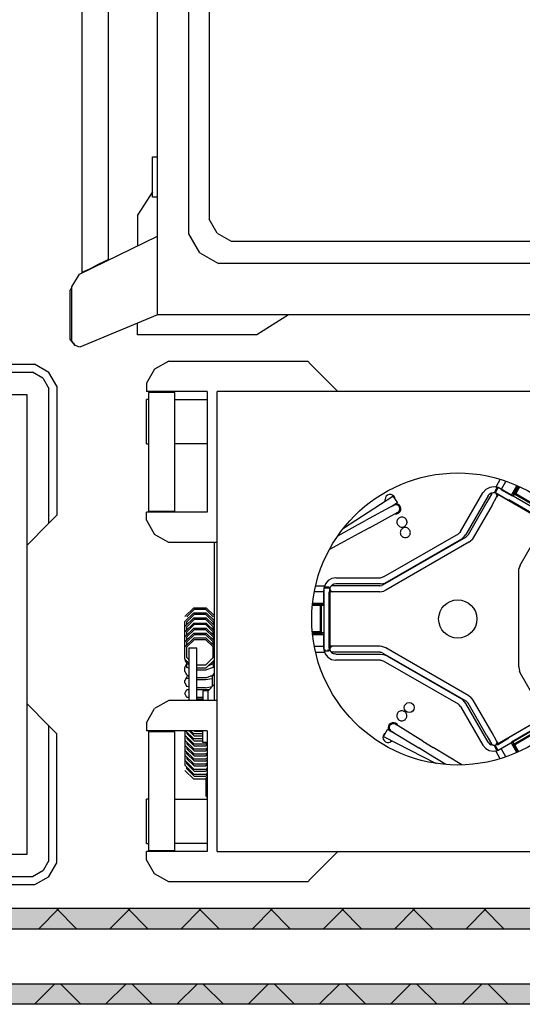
# Model space of a CAD drawing. Header units: millimetres. Extents: x 0 to 40100, y 0 to 29075.
# Tile 72 of 119: x 14877 to 15376, y 17916 to 18894. Entities that reach past the tile are written whole.
import ezdxf

# ---------------------------------------------------------------- set-up
doc = ezdxf.new("R2010")
doc.units = ezdxf.units.MM
doc.header["$MEASUREMENT"] = 0
doc.linetypes.add('AUSGEZOGEN', pattern=[0, 0])
doc.layers.get('0').update_dxf_attribs({"linetype": 'CONTINUOUS'})
for name, color, linetype, true_color in [('ibmp_KT_Einrichtung', 7, 'AUSGEZOGEN', 0x000080), ('ibmp_KT_Grundriss', 6, 'AUSGEZOGEN', 0xff00ff), ('ibmp_KT_Grundriss_Grundfläche', 7, 'AUSGEZOGEN', 0xffc6ff), ('ibmp_KT_Grundriss_Schraffur', 6, 'AUSGEZOGEN', 0xff00ff)]:
    doc.layers.add(name, color=color, linetype=linetype, true_color=true_color)
doc.styles.get("Standard").update_dxf_attribs({"font": 'TXT.SHX'})

# ---------------------------------------------------------------- blocks, each defined once
blk = doc.blocks.new('_SWS_COLOR_BLOCK_17')
at = {"layer": 'ibmp_KT_Grundriss_Grundfläche', "color": 0, "true_color": 0xfefefe}
for points in [[(18862.33, 17936.5), (12558, 17916.5), (12558, 17936.5)], [(18862.33, 17936.5), (18882.33, 17916.5), (12558, 17916.5)]]:
    blk.add_solid(points, dxfattribs=at)
at = {"color": 0, "true_color": 0x000000}
blk.add_attdef('', (0, 0), '', height=1, dxfattribs=at)
blk = doc.blocks.new('_SWS_COLOR_BLOCK_105')
at = {"layer": 'ibmp_KT_Grundriss_Grundfläche', "color": 0, "true_color": 0xfefefe}
for points in [[(18774.33, 18011.5), (12558, 17991.5), (12558, 18011.5)], [(18774.33, 18011.5), (18794.33, 17991.5), (12558, 17991.5)]]:
    blk.add_solid(points, dxfattribs=at)
at = {"color": 0, "true_color": 0x000000}
blk.add_attdef('', (0, 0), '', height=1, dxfattribs=at)
blk = doc.blocks.new('BLOCK_00361')
at = {"layer": 'ibmp_KT_Einrichtung', "color": 0, "linetype": 'AUSGEZOGEN', "true_color": 0x000000}
for p, q in [((15011.1, 18547.1), (15003.1, 18533.1)), ((15025.1, 18555.1), (15011.1, 18547.1)), ((15025.1, 18555.1), (15163.1, 18555.1)), ((15163.1, 18555.1), (15166, 18552.2)), ((15166, 18552.2), (15171.6, 18546.6)), ((15193.1, 18525.1), (15171.6, 18546.6)), ((15003.1, 18533.1), (15003.1, 18525.1)), ((15063.1, 18525.1), (15003.1, 18525.1)), ((15031.1, 18524.1), (15005.1, 18524.1)), ((15005.1, 18524.1), (15005.1, 18406.1)), ((15031.1, 18406.1), (15031.1, 18524.1)), ((15063.1, 18525.1), (15063.1, 18405.1)), ((15594.1, 18525.1), (15073.1, 18525.1)), ((15073.1, 18068.1), (15073.1, 18525.1)), ((15005.1, 18517.1), (15003.1, 18517.1)), ((15003.1, 18473.1), (15003.1, 18517.1)), ((15031.1, 18517.1), (15063.1, 18517.1)), ((15003.1, 18473.1), (15005.1, 18473.1)), ((15063.1, 18473.1), (15031.1, 18473.1)), ((15343.8, 18429.79), (15340.1, 18427.79)), ((15347.9, 18430.4), (15343.8, 18429.79)), ((15352, 18429.5), (15347.9, 18430.4)), ((15350.1, 18430.79), (15349.7, 18430.2)), ((15354.1, 18437.9), (15350.1, 18430.79)), ((15359.9, 18436), (15355.3, 18427.79)), ((15370.8, 18431.7), (15365.4, 18422.5)), ((15372.6, 18430.9), (15367.2, 18421.5)), ((15371.3, 18431.5), (15368.2, 18426)), ((15372.3, 18431), (15369.1, 18425.5)), ((15370.4, 18424.7), (15373.6, 18430.4)), ((15198.7, 18389.4), (15247.7, 18421.2)), ((15241.1, 18421.1), (15240.2, 18419.7)), ((15242.4, 18422.2), (15241.1, 18421.1)), ((15244, 18422.79), (15242.4, 18422.2)), ((15245.8, 18422.79), (15244, 18422.79)), ((15247.4, 18422.2), (15245.8, 18422.79)), ((15248.7, 18421.1), (15247.4, 18422.2)), ((15247.7, 18421.2), (15252.1, 18414.5)), ((15249.6, 18419.6), (15248.7, 18421.1)), ((15314.9, 18385.9), (15337.1, 18424.4)), ((15342.3, 18421.4), (15320.1, 18382.9)), ((15337.3, 18424.7), (15337.1, 18424.4)), ((15340.1, 18427.79), (15337.3, 18424.7)), ((15345.6, 18423.1), (15341, 18415.2)), ((15342.3, 18421.4), (15343.4, 18422.79)), ((15345.2, 18423.9), (15343.4, 18422.79)), ((15347.2, 18424.4), (15345.2, 18423.9)), ((15345.6, 18423.1), (15346.3, 18424.29)), ((15345.6, 18423.1), (15346.2, 18423.9)), ((15347.1, 18424.29), (15346.2, 18423.9)), ((15346.2, 18412.2), (15350.7, 18420)), ((15348.1, 18424.5), (15347.1, 18424.29)), ((15349.2, 18424.29), (15348.1, 18424.5)), ((15350.9, 18429.2), (15348.9, 18425.7)), ((15348.9, 18425.7), (15349.2, 18424.4)), ((15352.2, 18429.6), (15349.2, 18424.4)), ((15349.2, 18424.4), (15402, 18393.9)), ((15350.1, 18423.79), (15349.2, 18424.29)), ((15350.7, 18423), (15350.1, 18423.79)), ((15350.2, 18423.7), (15350.5, 18423.6)), ((15400.7, 18394.6), (15350.5, 18423.6)), ((15351.1, 18422.1), (15350.7, 18423)), ((15352.2, 18422.6), (15350.7, 18420)), ((15350.7, 18420), (15351.1, 18421)), ((15352.2, 18429.6), (15350.9, 18429.2)), ((15351.1, 18421), (15351.1, 18422.1)), ((15405, 18399.1), (15352.2, 18429.6)), ((15355, 18427.6), (15366, 18421.29)), ((15365.4, 18422.5), (15367.2, 18421.5)), ((15366.9, 18423.79), (15368.2, 18426)), ((15366.9, 18423.79), (15367.8, 18423.29)), ((15367.8, 18423.29), (15368.1, 18423.79)), ((15368.2, 18426), (15367.9, 18425.2)), ((15367.9, 18425.2), (15367.9, 18424.29)), ((15367.9, 18424.29), (15368.2, 18423.5)), ((15369.1, 18425.5), (15368.1, 18423.79)), ((15368.2, 18426), (15369.1, 18425.5)), ((15368.2, 18423.5), (15368.7, 18422.79)), ((15368.7, 18422.79), (15369.1, 18422.6)), ((15369.1, 18425.5), (15368.9, 18425)), ((15368.9, 18425), (15368.9, 18424.5)), ((15368.9, 18424.5), (15369.1, 18424)), ((15370.4, 18424.7), (15369.1, 18422.6)), ((15369.1, 18424), (15369.4, 18423.6)), ((15369.1, 18422.6), (15390.8, 18410.1)), ((15369.4, 18423.6), (15369.6, 18423.5)), ((15391.3, 18410.9), (15369.6, 18423.5)), ((15248.7, 18412.1), (15220.6, 18396.79)), ((15240.2, 18419.7), (15239.9, 18417.9)), ((15240.1, 18416.29), (15239.9, 18417.9)), ((15252.1, 18414.5), (15245.9, 18410.5)), ((15247.5, 18411.4), (15248.6, 18412.2)), ((15250, 18412.7), (15248.6, 18412.2)), ((15248.7, 18412.1), (15249.4, 18412.29)), ((15250.7, 18412.5), (15249.4, 18412.29)), ((15249.9, 18417.9), (15249.6, 18419.6)), ((15251.5, 18412.7), (15250, 18412.7)), ((15250.6, 18413.5), (15251.4, 18413.5)), ((15252.1, 18412.29), (15250.7, 18412.5)), ((15253, 18412.9), (15251.4, 18413.5)), ((15252.8, 18412.2), (15251.5, 18412.7)), ((15253.3, 18411.5), (15252.1, 18412.29)), ((15253.9, 18411.2), (15252.8, 18412.2)), ((15254.4, 18411.9), (15253, 18412.9)), ((15254.1, 18410.5), (15253.3, 18411.5)), ((15254.6, 18409.9), (15253.9, 18411.2)), ((15254.1, 18410.5), (15254.4, 18409.79)), ((15255.3, 18410.4), (15254.4, 18411.9)), ((15255.6, 18408.7), (15255.3, 18410.4)), ((15341, 18415.2), (15322.3, 18382.7)), ((15346.2, 18412.2), (15327.5, 18379.7)), ((15389.7, 18401.79), (15362.9, 18417.29)), ((15063.1, 18405.1), (15003.1, 18405.1)), ((15003.1, 18397.1), (15003.1, 18405.1)), ((15005.1, 18406.1), (15031.1, 18406.1)), ((15224.4, 18389.7), (15252.5, 18405)), ((15249.9, 18403.6), (15251.7, 18403.6)), ((15251.3, 18404.29), (15252.7, 18404.79)), ((15251.7, 18403.6), (15253.3, 18404.29)), ((15252.5, 18405), (15253.6, 18405.9)), ((15252.7, 18404.79), (15253.8, 18405.7)), ((15253.3, 18404.29), (15254.6, 18405.4)), ((15253.6, 18405.9), (15254.4, 18407.1)), ((15253.8, 18405.7), (15254.6, 18407)), ((15254.6, 18408.4), (15254.4, 18409.79)), ((15254.4, 18407.1), (15254.6, 18408.4)), ((15254.9, 18408.4), (15254.6, 18409.9)), ((15254.6, 18407), (15254.9, 18408.4)), ((15254.6, 18405.4), (15255.4, 18407)), ((15255.4, 18407), (15255.6, 18408.7)), ((15003.1, 18397.1), (15011.1, 18383.1)), ((15193, 18381.7), (15210.1, 18391.1)), ((15210.1, 18391.1), (15220.6, 18396.79)), ((15252, 18397), (15251.7, 18396.2)), ((15251.7, 18396.2), (15251.7, 18394.5)), ((15251.7, 18394.5), (15252, 18393.6)), ((15252.3, 18397.9), (15252, 18397)), ((15252, 18393.6), (15252.3, 18392.79)), ((15252.8, 18398.5), (15252.3, 18397.9)), ((15252.3, 18392.79), (15252.8, 18392.1)), ((15253.5, 18399.2), (15252.8, 18398.5)), ((15252.8, 18392.1), (15253.5, 18391.5)), ((15254.1, 18399.7), (15253.5, 18399.2)), ((15253.5, 18391.5), (15254.1, 18391)), ((15254.9, 18400), (15254.1, 18399.7)), ((15254.1, 18391), (15254.9, 18390.6)), ((15255.8, 18400.29), (15254.9, 18400)), ((15254.9, 18390.6), (15255.8, 18390.4)), ((15257.5, 18400.29), (15255.8, 18400.29)), ((15258.4, 18400), (15257.5, 18400.29)), ((15257.5, 18390.4), (15258.4, 18390.6)), ((15259.1, 18399.7), (15258.4, 18400)), ((15258.4, 18390.6), (15259.1, 18391)), ((15259.9, 18399.2), (15259.1, 18399.7)), ((15259.1, 18391), (15259.9, 18391.5)), ((15260.5, 18398.5), (15259.9, 18399.2)), ((15259.9, 18391.5), (15260.5, 18392.1)), ((15261, 18397.9), (15260.5, 18398.5)), ((15260.5, 18392.1), (15261, 18392.79)), ((15261.4, 18397), (15261, 18397.9)), ((15261, 18392.79), (15261.4, 18393.6)), ((15261.6, 18396.2), (15261.4, 18397)), ((15261.4, 18393.6), (15261.6, 18394.5)), ((15261.7, 18395.29), (15261.6, 18396.2)), ((15261.7, 18395.29), (15261.6, 18394.5)), ((15025.1, 18375.1), (15011.1, 18383.1)), ((15213.9, 18384), (15184.6, 18368.1)), ((15224.4, 18389.7), (15213.9, 18384)), ((15238.5, 18340.9), (15312.7, 18383.7)), ((15255.1, 18385.7), (15255, 18384.9)), ((15255, 18384.9), (15255.1, 18384)), ((15255.3, 18386.6), (15255.1, 18385.7)), ((15255.1, 18384), (15255.3, 18383.1)), ((15255.7, 18387.29), (15255.3, 18386.6)), ((15255.3, 18383.1), (15255.7, 18382.29)), ((15256.2, 18388.1), (15255.7, 18387.29)), ((15255.7, 18382.29), (15256.2, 18381.7)), ((15255.8, 18390.4), (15256.7, 18390.29)), ((15256.8, 18388.7), (15256.2, 18388.1)), ((15256.2, 18381.7), (15256.8, 18381)), ((15256.7, 18390.29), (15257.5, 18390.4)), ((15257.5, 18389.2), (15256.8, 18388.7)), ((15256.8, 18381), (15257.5, 18380.5)), ((15258.3, 18389.6), (15257.5, 18389.2)), ((15259.1, 18389.79), (15258.3, 18389.6)), ((15260, 18389.9), (15259.1, 18389.79)), ((15260.9, 18389.79), (15260, 18389.9)), ((15261.7, 18389.6), (15260.9, 18389.79)), ((15262.5, 18389.2), (15261.7, 18389.6)), ((15263.2, 18388.7), (15262.5, 18389.2)), ((15262.5, 18380.5), (15263.2, 18381)), ((15263.8, 18388.1), (15263.2, 18388.7)), ((15263.2, 18381), (15263.8, 18381.7)), ((15264.3, 18387.29), (15263.8, 18388.1)), ((15263.8, 18381.7), (15264.3, 18382.29)), ((15264.7, 18386.6), (15264.3, 18387.29)), ((15264.3, 18382.29), (15264.7, 18383.1)), ((15264.9, 18385.7), (15264.7, 18386.6)), ((15264.7, 18383.1), (15264.9, 18384)), ((15265, 18384.9), (15264.9, 18385.7)), ((15264.9, 18384), (15265, 18384.9)), ((15312.7, 18383.7), (15314.3, 18385.1)), ((15314.9, 18385.9), (15314.3, 18385.1)), ((15315.7, 18378.5), (15318.9, 18381.2)), ((15318.9, 18381.2), (15320.1, 18382.9)), ((15320.1, 18380.5), (15321.7, 18381.9)), ((15322.3, 18382.7), (15321.7, 18381.9)), ((15374.2, 18352.7), (15393, 18385.29)), ((15073.1, 18375.1), (15025.1, 18375.1)), ((15070.1, 18375.1), (15070.1, 18218.1)), ((15237.6, 18332.9), (15320.1, 18380.5)), ((15323.1, 18375.29), (15240.6, 18327.7)), ((15315.7, 18378.5), (15241.5, 18335.7)), ((15257.5, 18380.5), (15258.3, 18380.2)), ((15258.3, 18380.2), (15259.1, 18379.9)), ((15259.1, 18379.9), (15260.9, 18379.9)), ((15260.9, 18379.9), (15261.7, 18380.2)), ((15261.7, 18380.2), (15262.5, 18380.5)), ((15323.1, 18375.29), (15326.3, 18378)), ((15327.5, 18379.7), (15326.3, 18378)), ((15374.2, 18352.7), (15372.8, 18348.79)), ((15372.6, 18346.7), (15372.8, 18348.79)), ((15372.6, 18251.5), (15372.6, 18346.7)), ((15170.9, 18332.1), (15179.8, 18332.1)), ((15180.7, 18334.1), (15179.3, 18330.2)), ((15183.4, 18337.29), (15180.7, 18334.1)), ((15187, 18339.4), (15183.4, 18337.29)), ((15187.3, 18332.7), (15186.1, 18331.29)), ((15187, 18331.9), (15186.1, 18331.4)), ((15234.6, 18332.1), (15186.6, 18332.1)), ((15191.1, 18340.1), (15187, 18339.4)), ((15188.1, 18332.1), (15187, 18331.9)), ((15189, 18333.7), (15187.3, 18332.7)), ((15191.1, 18334.1), (15189, 18333.7)), ((15191.1, 18340.1), (15235.5, 18340.1)), ((15235.5, 18334.1), (15191.1, 18334.1)), ((15234.6, 18332.1), (15236.7, 18332.5)), ((15235.5, 18340.1), (15237.5, 18340.5)), ((15235.5, 18334.1), (15239.6, 18334.79)), ((15237.6, 18332.9), (15236.7, 18332.5)), ((15238.5, 18340.9), (15237.5, 18340.5)), ((15241.5, 18335.7), (15239.6, 18334.79)), ((15179, 18326.1), (15169.7, 18326.1)), ((15179, 18329.6), (15180, 18330.6)), ((15185, 18329.6), (15179, 18329.6)), ((15179, 18329.6), (15179, 18268.6)), ((15179.1, 18314.1), (15179.1, 18327.5)), ((15179.3, 18330.2), (15179.2, 18329.79)), ((15184, 18330.6), (15180, 18330.6)), ((15184, 18330.6), (15185, 18329.6)), ((15184, 18326), (15184, 18269.7)), ((15185, 18268.6), (15185, 18329.6)), ((15185.4, 18330.6), (15185.1, 18329.6)), ((15185.1, 18329.6), (15185.1, 18268.6)), ((15185.1, 18328.6), (15185.4, 18327.6)), ((15234.6, 18326.1), (15185.1, 18326.1)), ((15186.1, 18331.4), (15185.4, 18330.6)), ((15185.4, 18327.6), (15186.1, 18326.79)), ((15186.1, 18326.79), (15187, 18326.29)), ((15187, 18326.29), (15188.1, 18326.1)), ((15234.6, 18326.1), (15238.7, 18326.79)), ((15240.6, 18327.7), (15238.7, 18326.79)), ((15178.6, 18312.6), (15167.7, 18312.6)), ((15167.8, 18313.2), (15176.7, 18313.2)), ((15167.8, 18313.1), (15174.8, 18313.1)), ((15178.6, 18314.6), (15167.9, 18314.6)), ((15167.9, 18314.2), (15176.7, 18314.2)), ((15174.2, 18314.2), (15174.2, 18313.2)), ((15174.3, 18313), (15174.3, 18313.1)), ((15174.3, 18313.1), (15174.5, 18313)), ((15175, 18313), (15174.3, 18313)), ((15174.5, 18312.9), (15174.5, 18313)), ((15174.7, 18312.79), (15174.5, 18312.9)), ((15174.6, 18313.2), (15174.7, 18313.1)), ((15174.7, 18313), (15174.8, 18312.9)), ((15174.8, 18312.7), (15174.7, 18312.79)), ((15175, 18314.1), (15174.8, 18314.2)), ((15174.8, 18313.1), (15174.9, 18313)), ((15174.8, 18312.9), (15175, 18312.79)), ((15175.4, 18312.7), (15174.8, 18312.7)), ((15175, 18312.6), (15174.9, 18312.7)), ((15175.1, 18314), (15175, 18314.1)), ((15175, 18313), (15175.1, 18312.9)), ((15175, 18312.79), (15175.1, 18312.79)), ((15175.1, 18312.5), (15175, 18312.6)), ((15175.3, 18314), (15175.1, 18314)), ((15175.1, 18312.9), (15175.2, 18312.79)), ((15175.1, 18312.79), (15175.3, 18312.7)), ((15175.2, 18312.4), (15175.1, 18312.5)), ((15175.3, 18312.7), (15175.2, 18312.79)), ((15175.3, 18312.4), (15175.2, 18312.4)), ((15175.4, 18313.9), (15175.3, 18314)), ((15175.3, 18312.7), (15175.4, 18312.6)), ((15175.3, 18312.29), (15175.3, 18312.4)), ((15175.5, 18313.79), (15175.4, 18313.9)), ((15175.4, 18312.7), (15175.5, 18312.6)), ((15175.4, 18312.6), (15175.4, 18312.5)), ((15175.4, 18312.5), (15175.8, 18312.5)), ((15175.7, 18313.7), (15175.5, 18313.79)), ((15175.5, 18312.6), (15175.7, 18312.5)), ((15175.5, 18312.5), (15175.5, 18312.1)), ((15175.8, 18313.6), (15175.7, 18313.7)), ((15175.9, 18313.5), (15175.8, 18313.6)), ((15175.8, 18312.5), (15175.9, 18312.4)), ((15176, 18313.4), (15175.9, 18313.5)), ((15175.9, 18312.4), (15176, 18312.4)), ((15176.1, 18313.29), (15176, 18313.4)), ((15176, 18312.4), (15176.1, 18312.29)), ((15176.3, 18313.1), (15176.1, 18313.29)), ((15176.3, 18313), (15176.3, 18313.1)), ((15176.4, 18312.79), (15176.3, 18313)), ((15176.5, 18312.7), (15176.4, 18312.79)), ((15176.5, 18312.7), (15176.5, 18312)), ((15176.6, 18312.4), (15176.5, 18312.5)), ((15176.6, 18312.4), (15176.6, 18311.9)), ((15176.7, 18314.2), (15176.7, 18313.2)), ((15178.6, 18312.6), (15178.6, 18314.6)), ((15041.1, 18301.5), (15049.9, 18310.1)), ((15049.9, 18305.1), (15041.1, 18296.5)), ((15043.1, 18301.29), (15050.7, 18308.79)), ((15043.1, 18296.29), (15050.7, 18303.79)), ((15049.9, 18310.1), (15062.3, 18310.1)), ((15049.9, 18305.1), (15062.3, 18305.1)), ((15050.7, 18308.79), (15061.5, 18308.79)), ((15050.7, 18303.79), (15061.5, 18303.79)), ((15069.1, 18301.29), (15061.5, 18308.79)), ((15061.5, 18303.79), (15069.1, 18296.29)), ((15070.1, 18302.47), (15062.3, 18310.1)), ((15070.1, 18297.47), (15062.3, 18305.1)), ((15176.3, 18312.29), (15175.3, 18312.29)), ((15175.4, 18312.29), (15175.5, 18312.2)), ((15175.6, 18312), (15175.5, 18312.1)), ((15175.6, 18312.29), (15175.6, 18311.9)), ((15175.7, 18311.79), (15175.6, 18311.9)), ((15175.7, 18286.7), (15175.7, 18311.79)), ((15176.7, 18311.7), (15175.7, 18311.7)), ((15176.3, 18312.29), (15176.3, 18312.2)), ((15176.3, 18312.2), (15176.4, 18312.1)), ((15176.4, 18312.1), (15176.5, 18312.1)), ((15176.5, 18312), (15176.6, 18312)), ((15176.7, 18311.9), (15176.6, 18312.1)), ((15176.6, 18311.9), (15176.7, 18311.79)), ((15176.7, 18286.7), (15176.7, 18311.9)), ((15049.9, 18300.1), (15041.1, 18291.5)), ((15041.1, 18259.2), (15041.1, 18296.5)), ((15041.1, 18286.5), (15049.9, 18295.1)), ((15043.1, 18291.29), (15050.7, 18298.79)), ((15043.1, 18293.44), (15043.1, 18296.29)), ((15043.1, 18286.29), (15050.7, 18293.79)), ((15049.9, 18300.1), (15062.3, 18300.1)), ((15049.9, 18295.1), (15062.3, 18295.1)), ((15050.7, 18298.79), (15061.5, 18298.79)), ((15050.7, 18293.79), (15061.5, 18293.79)), ((15061.5, 18298.79), (15069.1, 18291.29)), ((15061.5, 18293.79), (15069.1, 18286.29)), ((15070.1, 18292.47), (15062.3, 18300.1)), ((15070.1, 18287.47), (15062.3, 18295.1)), ((15069.1, 18296.29), (15069.1, 18293.44)), ((15049.9, 18290.1), (15041.1, 18281.5)), ((15049.9, 18285.1), (15041.1, 18276.5)), ((15043.1, 18288.44), (15043.1, 18291.29)), ((15043.1, 18281.29), (15050.7, 18288.79)), ((15043.1, 18283.44), (15043.1, 18286.29)), ((15043.1, 18276.29), (15050.7, 18283.79)), ((15049.9, 18290.1), (15062.3, 18290.1)), ((15049.9, 18285.1), (15062.3, 18285.1)), ((15050.7, 18288.79), (15061.5, 18288.79)), ((15050.7, 18283.79), (15061.5, 18283.79)), ((15061.5, 18288.79), (15069.1, 18281.29)), ((15061.5, 18283.79), (15069.1, 18276.29)), ((15070.1, 18282.47), (15062.3, 18290.1)), ((15070.1, 18277.47), (15062.3, 18285.1)), ((15069.1, 18288.44), (15069.1, 18291.29)), ((15069.1, 18283.44), (15069.1, 18286.29)), ((15167.6, 18286.7), (15176.7, 18286.7)), ((15167.7, 18285.6), (15178.6, 18285.6)), ((15167.8, 18285.2), (15176.7, 18285.2)), ((15167.9, 18284.2), (15176.7, 18284.2)), ((15167.9, 18283.6), (15178.6, 18283.6)), ((15174.2, 18285.2), (15174.7, 18285.29)), ((15174.2, 18284.2), (15174.2, 18285.2)), ((15174.2, 18284.2), (15175, 18284.4)), ((15174.7, 18285.29), (15175.1, 18285.6)), ((15175, 18284.4), (15175.8, 18284.79)), ((15175.1, 18285.6), (15175.5, 18286)), ((15175.5, 18286), (15175.6, 18286.5)), ((15175.7, 18286.7), (15175.6, 18286.5)), ((15175.8, 18284.79), (15176.3, 18285.5)), ((15176.3, 18285.5), (15176.6, 18286.29)), ((15176.7, 18286.7), (15176.6, 18286.29)), ((15176.7, 18285.2), (15176.7, 18284.2)), ((15178.6, 18285.6), (15178.6, 18283.6)), ((15179.2, 18269.79), (15179.1, 18283.1)), ((15041.1, 18271.5), (15049.9, 18280.1)), ((15043.1, 18278.44), (15043.1, 18281.29)), ((15043.1, 18271.29), (15050.7, 18278.79)), ((15043.1, 18273.44), (15043.1, 18276.29)), ((15062.3, 18280.1), (15049.9, 18280.1)), ((15050.7, 18278.79), (15061.5, 18278.79)), ((15069.1, 18271.29), (15061.5, 18278.79)), ((15070.1, 18272.47), (15062.3, 18280.1)), ((15069.1, 18281.29), (15069.1, 18278.44)), ((15069.1, 18273.44), (15069.1, 18276.29)), ((15043.1, 18260.7), (15043.1, 18271.29)), ((15045.1, 18270.29), (15045.1, 18218.1)), ((15045.1, 18270.29), (15053.1, 18270.29)), ((15053.1, 18218.1), (15053.1, 18270.29)), ((15069.1, 18260.7), (15069.1, 18271.29)), ((15169.7, 18272.1), (15179, 18272.1)), ((15170.9, 18266.1), (15179.8, 18266.1)), ((15179, 18268.6), (15180, 18267.6)), ((15179, 18268.6), (15180.6, 18268.6)), ((15179.2, 18268.4), (15180.5, 18264.5)), ((15180, 18267.6), (15184, 18267.6)), ((15180.5, 18264.5), (15183.1, 18261.2)), ((15182.6, 18268.6), (15185, 18268.6)), ((15184, 18267.6), (15185, 18268.6)), ((15234.6, 18272.1), (15185.1, 18272.1)), ((15185.4, 18270.6), (15185.1, 18269.6)), ((15185.1, 18268.6), (15185.4, 18267.6)), ((15186.1, 18271.4), (15185.4, 18270.6)), ((15185.4, 18267.6), (15186.1, 18266.79)), ((15187, 18271.9), (15186.1, 18271.4)), ((15186.1, 18266.79), (15187.5, 18265.29)), ((15186.1, 18266.79), (15187, 18266.29)), ((15234.6, 18266.1), (15186.6, 18266.1)), ((15188.1, 18272.1), (15187, 18271.9)), ((15188.1, 18266.1), (15187, 18266.29)), ((15187.5, 18265.29), (15189.3, 18264.4)), ((15191.1, 18264.1), (15189.3, 18264.4)), ((15191.1, 18264.1), (15235.5, 18264.1)), ((15236.7, 18271.9), (15234.6, 18272.1)), ((15234.6, 18266.1), (15235.7, 18266)), ((15235.5, 18264.1), (15237.6, 18263.9)), ((15237.6, 18265.29), (15235.7, 18266)), ((15240.6, 18270.5), (15236.7, 18271.9)), ((15237.6, 18265.29), (15320.1, 18217.7)), ((15241.5, 18262.5), (15237.6, 18263.9)), ((15323.1, 18222.9), (15240.6, 18270.5)), ((15041.1, 18259.2), (15045.1, 18255.28)), ((15041.1, 18258.1), (15043.1, 18255)), ((15041.1, 18251), (15043.1, 18254.5)), ((15045.1, 18258.72), (15043.1, 18260.7)), ((15045.1, 18254), (15043.1, 18255)), ((15043.1, 18254.5), (15043.69, 18254.7)), ((15043.1, 18250.79), (15043.1, 18254.5)), ((15069.1, 18260.7), (15061.5, 18253.2)), ((15070.1, 18258.22), (15062.3, 18250.6)), ((15064.4, 18252.64), (15069.1, 18255)), ((15068.51, 18254.7), (15069.1, 18254.5)), ((15069.1, 18255), (15070.1, 18256.54)), ((15069.1, 18254.5), (15070.1, 18252.74)), ((15069.1, 18254.5), (15069.1, 18250.79)), ((15183.1, 18261.2), (15186.6, 18259)), ((15186.6, 18259), (15190.7, 18258.1)), ((15235.5, 18258.1), (15190.7, 18258.1)), ((15235.5, 18258.1), (15236.5, 18258)), ((15238.5, 18257.29), (15236.5, 18258)), ((15312.7, 18214.5), (15238.5, 18257.29)), ((15241.5, 18262.5), (15315.7, 18219.7)), ((15041.1, 18246.79), (15041.1, 18251)), ((15041.1, 18246.79), (15043.1, 18243.29)), ((15045.1, 18250.12), (15043.1, 18250.79)), ((15061.5, 18253.2), (15053.1, 18253.2)), ((15053.1, 18250.6), (15062.3, 18250.6)), ((15061.5, 18248.2), (15053.1, 18248.2)), ((15069.1, 18250.79), (15061.5, 18248.2)), ((15069.1, 18243.29), (15070.1, 18245.04)), ((15372.6, 18251.5), (15373.3, 18247.4)), ((15374.2, 18245.5), (15373.3, 18247.4)), ((15393, 18213), (15374.2, 18245.5)), ((15043.1, 18241.79), (15041.1, 18238)), ((15041.1, 18235.79), (15041.1, 18238)), ((15041.1, 18235.79), (15043.1, 18232.1)), ((15045.1, 18242.62), (15043.1, 18243.29)), ((15043.1, 18241.79), (15045.1, 18242.13)), ((15043.1, 18239.9), (15043.1, 18241.79)), ((15045.1, 18239.56), (15043.1, 18239.9)), ((15061.5, 18240.7), (15053.1, 18240.7)), ((15061.5, 18238.6), (15053.1, 18238.6)), ((15061.5, 18240.7), (15068.1, 18242.96)), ((15068.1, 18239.72), (15061.5, 18238.6)), ((15068.1, 18241.96), (15066.18, 18242.29)), ((15068.1, 18243.1), (15068.1, 18231.92)), ((15070.1, 18243.1), (15068.1, 18243.1)), ((15069.1, 18243.29), (15068.52, 18243.1)), ((15041.1, 18225.1), (15043.1, 18229.1)), ((15043.1, 18221.1), (15041.1, 18225.1)), ((15045.1, 18231.72), (15043.1, 18232.1)), ((15043.1, 18229.1), (15045.1, 18229.1)), ((15061.5, 18230.7), (15053.1, 18230.7)), ((15053.1, 18229.1), (15065.36, 18229.1)), ((15064.1, 18227.79), (15059.1, 18227.79)), ((15059.1, 18227.79), (15059.1, 18218.1)), ((15061.5, 18230.7), (15068.08, 18231.9)), ((15070.1, 18234), (15064.1, 18227.79)), ((15064.1, 18218.1), (15064.1, 18227.79)), ((15025.1, 18218.1), (15011.1, 18210.1)), ((15073.1, 18218.1), (15025.1, 18218.1)), ((15045.1, 18221.1), (15043.1, 18221.1)), ((15045.1, 18218.46), (15043.1, 18218.1)), ((15059.1, 18221.1), (15053.1, 18221.1)), ((15059.1, 18219.5), (15053.1, 18219.5)), ((15058.66, 18218.1), (15059.1, 18218.94)), ((15317.4, 18218.5), (15315.7, 18219.7)), ((15320.1, 18215.29), (15317.4, 18218.5)), ((15320.1, 18217.7), (15320.9, 18217.1)), ((15342.3, 18176.79), (15320.1, 18215.29)), ((15322.3, 18215.5), (15320.9, 18217.1)), ((15341, 18183), (15322.3, 18215.5)), ((15323.1, 18222.9), (15324.8, 18221.7)), ((15327.5, 18218.5), (15324.8, 18221.7)), ((15346.2, 18186), (15327.5, 18218.5)), ((15003.1, 18196.1), (15011.1, 18210.1)), ((15252.1, 18205.5), (15251.8, 18204.7)), ((15252.6, 18206.2), (15252.1, 18205.5)), ((15253.3, 18206.79), (15252.6, 18206.2)), ((15254, 18207.29), (15253.3, 18206.79)), ((15254.8, 18207.7), (15254, 18207.29)), ((15255.6, 18207.9), (15254.8, 18207.7)), ((15256.5, 18208), (15255.6, 18207.9)), ((15257.3, 18207.9), (15256.5, 18208)), ((15258.2, 18207.7), (15257.3, 18207.9)), ((15259, 18207.29), (15258.2, 18207.7)), ((15259.7, 18206.79), (15259, 18207.29)), ((15260.3, 18206.2), (15259.7, 18206.79)), ((15260.8, 18205.5), (15260.3, 18206.2)), ((15261.2, 18204.7), (15260.8, 18205.5)), ((15312.7, 18214.5), (15313.6, 18213.9)), ((15314.9, 18212.29), (15313.6, 18213.9)), ((15314.9, 18212.29), (15337.1, 18173.79)), ((15003.1, 18196.1), (15003.1, 18188.1)), ((15245.5, 18195.4), (15244.1, 18194.29)), ((15247.1, 18196.1), (15245.5, 18195.4)), ((15247.4, 18195.4), (15246, 18194.9)), ((15247.5, 18195.1), (15246.2, 18194.7)), ((15248.8, 18196.1), (15247.1, 18196.1)), ((15248.9, 18195.29), (15247.4, 18195.4)), ((15248.9, 18195.1), (15247.5, 18195.1)), ((15250.4, 18195.6), (15248.8, 18196.1)), ((15250.3, 18194.79), (15248.9, 18195.29)), ((15250.2, 18194.6), (15248.9, 18195.1)), ((15251.8, 18194.5), (15250.4, 18195.6)), ((15251.8, 18204.7), (15251.5, 18203.79)), ((15251.5, 18203.79), (15251.5, 18202.1)), ((15251.5, 18202.1), (15251.8, 18201.29)), ((15251.8, 18201.29), (15252.1, 18200.5)), ((15252.1, 18200.5), (15252.6, 18199.79)), ((15252.6, 18199.79), (15253.3, 18199.1)), ((15253.3, 18199.1), (15254, 18198.7)), ((15254, 18198.7), (15254.8, 18198.29)), ((15254.8, 18198.29), (15255.6, 18198)), ((15255.6, 18198), (15257.3, 18198)), ((15257.3, 18198), (15258.2, 18198.29)), ((15258.2, 18198.29), (15259, 18198.7)), ((15259, 18198.7), (15259.7, 18199.1)), ((15259.7, 18199.1), (15260.3, 18199.79)), ((15260.3, 18199.79), (15260.8, 18200.5)), ((15260.8, 18200.5), (15261.2, 18201.29)), ((15261.4, 18203.79), (15261.2, 18204.7)), ((15261.2, 18201.29), (15261.4, 18202.1)), ((15261.5, 18203), (15261.4, 18203.79)), ((15261.4, 18202.1), (15261.5, 18203)), ((15349.2, 18173.79), (15402, 18204.29)), ((15350.5, 18174.6), (15400.7, 18203.6)), ((15405, 18199.1), (15352.2, 18168.6)), ((15063.1, 18188.1), (15003.1, 18188.1)), ((15031.1, 18187.1), (15005.1, 18187.1)), ((15005.1, 18187.1), (15005.1, 18069.1)), ((15031.1, 18069.1), (15031.1, 18187.1)), ((15041.1, 18188.1), (15041.1, 18153.79)), ((15041.71, 18188.1), (15049.9, 18180.1)), ((15043.1, 18186.74), (15043.1, 18185.29)), ((15043.1, 18185.29), (15050.7, 18177.79)), ((15045.33, 18188.1), (15050.7, 18182.79)), ((15046.83, 18188.1), (15049.9, 18185.1)), ((15050.4, 18188.1), (15050.7, 18187.79)), ((15050.7, 18187.79), (15058.82, 18187.79)), ((15059.1, 18187.26), (15058.66, 18188.1)), ((15059.1, 18176.4), (15059.1, 18188.1)), ((15063.1, 18188.1), (15063.1, 18068.1)), ((15238.5, 18182.29), (15242.2, 18189.4)), ((15240.3, 18185.79), (15239, 18184.7)), ((15248.8, 18186.1), (15242.2, 18189.4)), ((15243.3, 18192.7), (15243.1, 18191)), ((15243.1, 18191), (15243.4, 18189.29)), ((15244.1, 18194.29), (15243.3, 18192.7)), ((15243.8, 18188.6), (15243.4, 18189.29)), ((15244.1, 18192.7), (15243.8, 18191.2)), ((15243.8, 18191.2), (15244.1, 18189.79)), ((15244.9, 18194), (15244.1, 18192.7)), ((15244.7, 18193.29), (15244.1, 18192)), ((15244.1, 18192), (15244.1, 18190.6)), ((15244.1, 18190.6), (15244.6, 18189.29)), ((15244.1, 18189.79), (15244.8, 18188.5)), ((15244.6, 18189.29), (15245.4, 18188.2)), ((15244.7, 18193.29), (15245.1, 18193.79)), ((15244.8, 18188.5), (15245.9, 18187.5)), ((15246, 18194.9), (15244.9, 18194)), ((15246.2, 18194.7), (15245.1, 18193.79)), ((15245.4, 18188.2), (15246, 18187.7)), ((15247.2, 18187), (15245.9, 18187.5)), ((15246, 18187.7), (15273.3, 18171)), ((15277.5, 18177.9), (15250.2, 18194.6)), ((15251.4, 18193.79), (15250.3, 18194.79)), ((15252.7, 18193), (15251.8, 18194.5)), ((15350.7, 18178.2), (15346.2, 18186)), ((15392.2, 18192.2), (15365.3, 18176.7)), ((15368.9, 18175.5), (15390.5, 18188)), ((15391, 18187.1), (15369.4, 18174.6)), ((15041.1, 18183.7), (15049.9, 18175.1)), ((15041.1, 18178.7), (15049.9, 18170.1)), ((15043.1, 18181.74), (15043.1, 18180.29)), ((15050.7, 18172.79), (15043.1, 18180.29)), ((15043.1, 18176.74), (15043.1, 18175.29)), ((15059.1, 18185.1), (15049.9, 18185.1)), ((15059.1, 18180.1), (15049.9, 18180.1)), ((15059.1, 18182.79), (15050.7, 18182.79)), ((15059.1, 18177.79), (15050.7, 18177.79)), ((15063.1, 18176.4), (15059.1, 18176.4)), ((15063.1, 18175.88), (15062.3, 18175.1)), ((15238.1, 18183.2), (15237.8, 18181.5)), ((15237.8, 18181.5), (15238.1, 18179.79)), ((15239, 18184.7), (15238.1, 18183.2)), ((15238.1, 18179.79), (15239, 18178.29)), ((15238.5, 18182.29), (15290.6, 18155.7)), ((15239, 18178.29), (15240.3, 18177.2)), ((15240.3, 18177.2), (15241.9, 18176.6)), ((15241.9, 18176.6), (15243.7, 18176.5)), ((15243.7, 18176.5), (15245.3, 18177.2)), ((15245.3, 18177.2), (15246.6, 18178.2)), ((15277.5, 18177.9), (15287.7, 18171.6)), ((15341, 18183), (15345.6, 18175.2)), ((15342.3, 18176.79), (15343.6, 18175.2)), ((15351.1, 18177.2), (15350.7, 18178.2)), ((15352.2, 18175.6), (15350.7, 18178.2)), ((15350.7, 18175.2), (15351.1, 18176.1)), ((15351.1, 18176.1), (15351.1, 18177.2)), ((15351.4, 18174.2), (15362.9, 18181)), ((15365.4, 18175.7), (15367.2, 18176.7)), ((15370.8, 18166.5), (15365.4, 18175.7)), ((15372.6, 18167.29), (15367.2, 18176.7)), ((15368.9, 18175.5), (15368.7, 18175.4)), ((15368.9, 18175.5), (15368.8, 18175.5)), ((15368.8, 18175.4), (15368.8, 18175.5)), ((15368.9, 18175.5), (15369.4, 18174.6)), ((15041.1, 18173.7), (15049.9, 18165.1)), ((15041.1, 18168.79), (15049.9, 18160.1)), ((15050.7, 18167.79), (15043.1, 18175.29)), ((15043.1, 18171.74), (15043.1, 18170.29)), ((15050.7, 18162.79), (15043.1, 18170.29)), ((15043.1, 18165.29), (15043.1, 18166.81)), ((15049.9, 18175.1), (15062.3, 18175.1)), ((15049.9, 18170.1), (15062.3, 18170.1)), ((15061.5, 18172.79), (15050.7, 18172.79)), ((15061.5, 18167.79), (15050.7, 18167.79)), ((15063.1, 18174.38), (15061.5, 18172.79)), ((15063.1, 18169.38), (15061.5, 18167.79)), ((15063.1, 18170.88), (15062.3, 18170.1)), ((15063.1, 18165.88), (15062.3, 18165.1)), ((15283.5, 18164.79), (15273.3, 18171)), ((15316.1, 18154.2), (15287.7, 18171.6)), ((15337.1, 18173.79), (15339.8, 18170.6)), ((15339.8, 18170.6), (15343.4, 18168.5)), ((15343.4, 18168.5), (15347.5, 18167.79)), ((15343.6, 18175.2), (15345.4, 18174.2)), ((15347.2, 18173.79), (15345.4, 18174.2)), ((15345.6, 18175.2), (15346.2, 18174.4)), ((15345.6, 18175.2), (15346.3, 18173.9)), ((15346.2, 18174.4), (15347.1, 18173.9)), ((15347.1, 18173.9), (15348.1, 18173.7)), ((15347.5, 18167.79), (15351.6, 18168.5)), ((15348.1, 18173.7), (15349.2, 18173.9)), ((15348.9, 18172.5), (15349.2, 18173.79)), ((15350.9, 18169), (15348.9, 18172.5)), ((15349.2, 18173.9), (15350.1, 18174.4)), ((15352.2, 18168.6), (15349.2, 18173.79)), ((15350.1, 18167.4), (15349.7, 18168)), ((15350.1, 18174.4), (15350.7, 18175.2)), ((15354.1, 18160.29), (15350.1, 18167.4)), ((15350.5, 18174.6), (15350.2, 18174.4)), ((15352.2, 18168.6), (15350.9, 18169)), ((15351.6, 18168.5), (15352, 18168.7)), ((15359.9, 18162.2), (15355.3, 18170.4)), ((15367.6, 18174.7), (15366.7, 18174.2)), ((15366.7, 18174.2), (15368, 18172.1)), ((15367.8, 18174.29), (15367.6, 18174.7)), ((15367.7, 18173.6), (15367.6, 18173.5)), ((15367.6, 18173.5), (15367.6, 18173.1)), ((15367.6, 18173.1), (15367.7, 18173)), ((15367.8, 18174.1), (15367.7, 18174)), ((15367.7, 18174), (15367.7, 18173.6)), ((15367.7, 18173), (15367.7, 18172.7)), ((15367.7, 18172.7), (15367.8, 18172.5)), ((15367.9, 18174.4), (15367.8, 18174.29)), ((15367.8, 18174.29), (15367.8, 18174.1)), ((15368.8, 18172.6), (15367.8, 18174.29)), ((15367.8, 18172.5), (15367.8, 18172.4)), ((15367.8, 18172.4), (15367.9, 18172.2)), ((15368, 18174.6), (15367.9, 18174.4)), ((15367.9, 18172.2), (15368, 18172.1)), ((15368.2, 18174.9), (15368, 18174.7)), ((15368, 18174.7), (15368, 18174.6)), ((15368, 18172.1), (15368.8, 18172.6)), ((15371.1, 18166.7), (15368, 18172.1)), ((15368.3, 18175), (15368.2, 18174.9)), ((15368.5, 18175.2), (15368.3, 18175.1)), ((15368.3, 18175.1), (15368.3, 18175)), ((15368.6, 18175.29), (15368.5, 18175.2)), ((15368.7, 18175.4), (15368.6, 18175.29)), ((15368.6, 18174.79), (15368.7, 18174.9)), ((15368.7, 18174.6), (15368.6, 18174.79)), ((15368.7, 18173.5), (15368.6, 18173.4)), ((15368.6, 18173.2), (15368.6, 18173.4)), ((15368.7, 18173.2), (15368.6, 18173.2)), ((15368.7, 18175.4), (15368.7, 18172.79)), ((15368.7, 18175.4), (15368.8, 18175.4)), ((15368.7, 18173.9), (15368.8, 18173.9)), ((15368.8, 18173.5), (15368.7, 18173.6)), ((15368.8, 18172.7), (15368.7, 18172.79)), ((15368.8, 18174.1), (15369.1, 18174.1)), ((15368.8, 18172.6), (15368.8, 18174.1)), ((15368.9, 18173), (15368.8, 18173.1)), ((15372, 18167.1), (15368.8, 18172.6)), ((15368.9, 18174.2), (15369, 18174.29)), ((15368.9, 18174.1), (15368.9, 18174.2)), ((15369, 18173.5), (15368.9, 18173.4)), ((15368.9, 18172.6), (15368.9, 18173.4)), ((15372.1, 18167.1), (15368.9, 18172.6)), ((15369, 18174.29), (15369.1, 18174.4)), ((15369, 18174.1), (15369, 18173.5)), ((15369.1, 18174.5), (15369.1, 18174.1)), ((15369.2, 18174.5), (15369.1, 18174.5)), ((15369.1, 18174.29), (15369.2, 18174.4)), ((15369.3, 18174.6), (15369.2, 18174.5)), ((15369.2, 18174.5), (15369.2, 18174.4)), ((15369.4, 18174.6), (15369.3, 18174.6)), ((15041.1, 18163.79), (15049.9, 18155.1)), ((15041.1, 18158.79), (15049.9, 18150.1)), ((15050.7, 18157.79), (15043.1, 18165.29)), ((15043.1, 18161.81), (15043.1, 18160.29)), ((15050.7, 18152.79), (15043.1, 18160.29)), ((15043.1, 18155.29), (15043.1, 18156.81)), ((15049.9, 18165.1), (15062.3, 18165.1)), ((15049.9, 18160.1), (15062.3, 18160.1)), ((15061.5, 18162.79), (15050.7, 18162.79)), ((15061.5, 18157.79), (15050.7, 18157.79)), ((15063.1, 18164.38), (15061.5, 18162.79)), ((15061.5, 18157.79), (15063.1, 18159.38)), ((15063.1, 18160.88), (15062.3, 18160.1)), ((15300.1, 18154.6), (15283.5, 18164.79)), ((15041.1, 18153.79), (15049.9, 18145.1)), ((15041.1, 18148.7), (15049.9, 18140.1)), ((15043.1, 18155.29), (15050.7, 18147.79)), ((15043.1, 18150.29), (15043.1, 18151.81)), ((15043.1, 18150.29), (15050.7, 18142.79)), ((15049.9, 18155.1), (15062.3, 18155.1)), ((15049.9, 18150.1), (15062.3, 18150.1)), ((15061.5, 18152.79), (15050.7, 18152.79)), ((15061.5, 18147.79), (15050.7, 18147.79)), ((15063.1, 18154.38), (15061.5, 18152.79)), ((15063.1, 18149.38), (15061.5, 18147.79)), ((15063.1, 18155.88), (15062.3, 18155.1)), ((15063.1, 18150.88), (15062.3, 18150.1)), ((15049.9, 18145.1), (15062.3, 18145.1)), ((15062.1, 18140.1), (15049.9, 18140.1)), ((15061.5, 18142.79), (15050.7, 18142.79)), ((15063.1, 18144.38), (15061.5, 18142.79)), ((15063.1, 18141.4), (15062.1, 18141.4)), ((15062.1, 18122.79), (15062.1, 18141.4)), ((15063.1, 18145.88), (15062.3, 18145.1)), ((15005.1, 18120.1), (15003.1, 18120.1)), ((15003.1, 18076.1), (15003.1, 18120.1)), ((15031.1, 18120.1), (15063.1, 18120.1)), ((15062.1, 18122.79), (15063.1, 18122.79)), ((15003.1, 18076.1), (15005.1, 18076.1)), ((15063.1, 18068.1), (15003.1, 18068.1)), ((15003.1, 18060.1), (15003.1, 18068.1)), ((15005.1, 18069.1), (15031.1, 18069.1)), ((15063.1, 18076.1), (15031.1, 18076.1)), ((15073.1, 18068.1), (15594.1, 18068.1)), ((15193.1, 18068.1), (15171.6, 18046.6)), ((15011.1, 18046.1), (15003.1, 18060.1)), ((15025.1, 18038.1), (15011.1, 18046.1)), ((15163.1, 18038.1), (15166, 18041)), ((15166, 18041), (15171.6, 18046.6)), ((15163.1, 18038.1), (15025.1, 18038.1))]:
    blk.add_line(p, q, dxfattribs=at)
for centre, radius in [((15312.1, 18299.1), 145), ((15312.1, 18299.1), 19), ((15263.9, 18211.1), 5)]:
    blk.add_circle(centre, radius, dxfattribs=at)
at = {"color": 0, "true_color": 0x000000}
blk.add_attdef('', (0, 0), '', height=1, dxfattribs=at)
blk = doc.blocks.new('BLOCK_00362')
at = {"layer": 'ibmp_KT_Einrichtung', "color": 0, "linetype": 'AUSGEZOGEN', "true_color": 0x000000}
for p, q in [((14764.1, 18552.1), (14891.9, 18552.1)), ((14906, 18543.9), (14891.9, 18552.1)), ((14756.1, 18544.1), (14889.7, 18544.1)), ((14900.1, 18538.1), (14889.7, 18544.1)), ((14900.1, 18538.1), (14900.3, 18537.9)), ((14900.3, 18537.9), (14906.1, 18528)), ((14914.1, 18530.2), (14906.2, 18543.79)), ((14906.1, 18394.1), (14906.1, 18528)), ((14914.1, 18530.2), (14914.1, 18402.1)), ((14363.1, 18522.1), (14884.1, 18522.1)), ((14884.1, 18522.1), (14884.1, 18065.1)), ((14906.1, 18394.1), (14914.1, 18402.1)), ((14884.1, 18372.1), (14906.1, 18394.1)), ((14884.1, 18215.1), (14906.1, 18193.1)), ((14906.1, 18059.2), (14906.1, 18193.1)), ((14906.1, 18193.1), (14914.1, 18185.1)), ((14914.1, 18057), (14914.1, 18185.1)), ((14884.1, 18065.1), (14363.1, 18065.1)), ((14906.1, 18059.2), (14900.3, 18049.29)), ((14900.1, 18049.1), (14889.7, 18043.1)), ((14900.1, 18049.1), (14900.3, 18049.29)), ((14906.2, 18043.4), (14914.1, 18057)), ((14889.7, 18043.1), (14756.1, 18043.1)), ((14906, 18043.2), (14891.9, 18035.1)), ((14906, 18043.2), (14906.2, 18043.4)), ((14891.9, 18035.1), (14764.1, 18035.1))]:
    blk.add_line(p, q, dxfattribs=at)
at = {"color": 0, "true_color": 0x000000}
blk.add_attdef('', (0, 0), '', height=1, dxfattribs=at)
blk = doc.blocks.new('BLOCK_00368')
at = {"layer": 'ibmp_KT_Einrichtung', "color": 0, "linetype": 'AUSGEZOGEN', "true_color": 0x000000}
for p, q in [((15014.1, 18601.1), (15014.1, 19778.1)), ((14939.1, 18643.1), (14939.1, 19736.1)), ((14965.1, 19723.53), (14965.1, 18656.04)), ((15045.1, 18681.38), (15045.1, 19697.81)), ((15065.1, 18982.13), (15065.1, 18696.06)), ((15009.1, 18758.1), (15014.1, 18758.1)), ((15009.1, 18718.1), (15009.1, 18758.1)), ((15009.1, 18723.34), (14994.1, 18700.1)), ((15014.1, 18718.1), (15009.1, 18718.1)), ((14994.1, 18700.1), (14994.1, 18669.44)), ((15073.14, 18682.13), (15065.1, 18696.06)), ((14936.4, 18641.56), (15014.1, 18679.1)), ((15055.82, 18662.81), (15045.1, 18681.38)), ((15073.14, 18682.13), (15087.06, 18674.1)), ((15087.06, 18674.1), (15583.14, 18674.1)), ((14961.72, 18654.37), (14965.1, 18656.04)), ((15055.82, 18662.81), (15074.38, 18652.1)), ((14942.48, 18644.78), (14939.1, 18643.1)), ((14942.48, 18644.78), (14948.72, 18647.88)), ((14948.72, 18647.88), (14955.48, 18651.26)), ((14955.48, 18651.26), (14961.72, 18654.37)), ((15595.82, 18652.1), (15074.38, 18652.1)), ((14928.95, 18628.88), (14936.4, 18641.56)), ((14928.95, 18628.88), (14927.1, 18625.72)), ((14927.1, 18576.88), (14927.1, 18625.72)), ((14928.95, 18574.56), (14928.95, 18628.88)), ((15014.1, 18601.1), (14936.91, 18569.1)), ((15656.1, 18601.1), (15014.1, 18601.1)), ((15144.1, 18601.1), (15112.64, 18581.1)), ((14994.1, 18581.1), (14994.1, 18592.8)), ((14928.95, 18574.56), (14927.1, 18576.88)), ((14932.09, 18570.6), (14927.1, 18576.88)), ((15112.64, 18581.1), (14994.1, 18581.1)), ((14928.95, 18574.56), (14932.09, 18570.6)), ((14936.91, 18569.1), (14932.09, 18570.6))]:
    blk.add_line(p, q, dxfattribs=at)
at = {"color": 0, "true_color": 0x000000}
blk.add_attdef('', (0, 0), '', height=1, dxfattribs=at)

msp = doc.modelspace()

# ---------------------------------------------------------------- linework, layer by layer
at = {"layer": 'ibmp_KT_Grundriss', "color": 0, "linetype": 'AUSGEZOGEN', "true_color": 0x000000}
for p, q in [((18774.24, 18011.48), (12558.1, 18011.48)), ((12558.1, 17991.48), (18794.24, 17991.48)), ((18862.24, 17936.48), (12558.1, 17936.48)), ((18882.24, 17916.48), (12558.1, 17916.48))]:
    msp.add_line(p, q, dxfattribs=at)
at = {"layer": 'ibmp_KT_Grundriss_Schraffur', "color": 0, "linetype": 'AUSGEZOGEN', "true_color": 0x000000}
for p, q in [((14916.04, 18011.48), (14896.04, 17991.48)), ((14913.67, 18011.48), (14933.67, 17991.48)), ((14986.75, 18011.48), (14966.75, 17991.48)), ((14984.38, 18011.48), (15004.38, 17991.48)), ((15057.46, 18011.48), (15037.46, 17991.48)), ((15055.09, 18011.48), (15075.09, 17991.48)), ((15128.17, 18011.48), (15108.17, 17991.48)), ((15125.8, 18011.48), (15145.8, 17991.48)), ((15198.88, 18011.48), (15178.88, 17991.48)), ((15196.51, 18011.48), (15216.51, 17991.48)), ((15269.59, 18011.48), (15249.59, 17991.48)), ((15267.22, 18011.48), (15287.22, 17991.48)), ((15340.3, 18011.48), (15320.3, 17991.48)), ((15337.93, 18011.48), (15357.93, 17991.48)), ((14911.75, 17936.48), (14891.75, 17916.48)), ((14917.96, 17936.48), (14937.96, 17916.48)), ((14982.46, 17936.48), (14962.46, 17916.48)), ((14988.67, 17936.48), (15008.67, 17916.48)), ((15053.17, 17936.48), (15033.17, 17916.48)), ((15059.38, 17936.48), (15079.38, 17916.48)), ((15123.88, 17936.48), (15103.88, 17916.48)), ((15130.09, 17936.48), (15150.09, 17916.48)), ((15194.59, 17936.48), (15174.59, 17916.48)), ((15200.8, 17936.48), (15220.8, 17916.48)), ((15265.3, 17936.48), (15245.3, 17916.48)), ((15271.51, 17936.48), (15291.51, 17916.48)), ((15336.01, 17936.48), (15316.01, 17916.48)), ((15342.22, 17936.48), (15362.22, 17916.48))]:
    msp.add_line(p, q, dxfattribs=at)

# ---------------------------------------------------------------- block references
at = {"layer": 'ibmp_KT_Einrichtung', "color": 0, "true_color": 0x000000}
for name in ['BLOCK_00368', 'BLOCK_00362', 'BLOCK_00361']:
    msp.add_blockref(name, (0, 0), dxfattribs=at)
at = {"layer": 'ibmp_KT_Grundriss_Grundfläche', "color": 0, "true_color": 0x000000}
for name in ['_SWS_COLOR_BLOCK_105', '_SWS_COLOR_BLOCK_17']:
    msp.add_blockref(name, (0, 0), dxfattribs=at)

doc.saveas('drawing.dxf')
